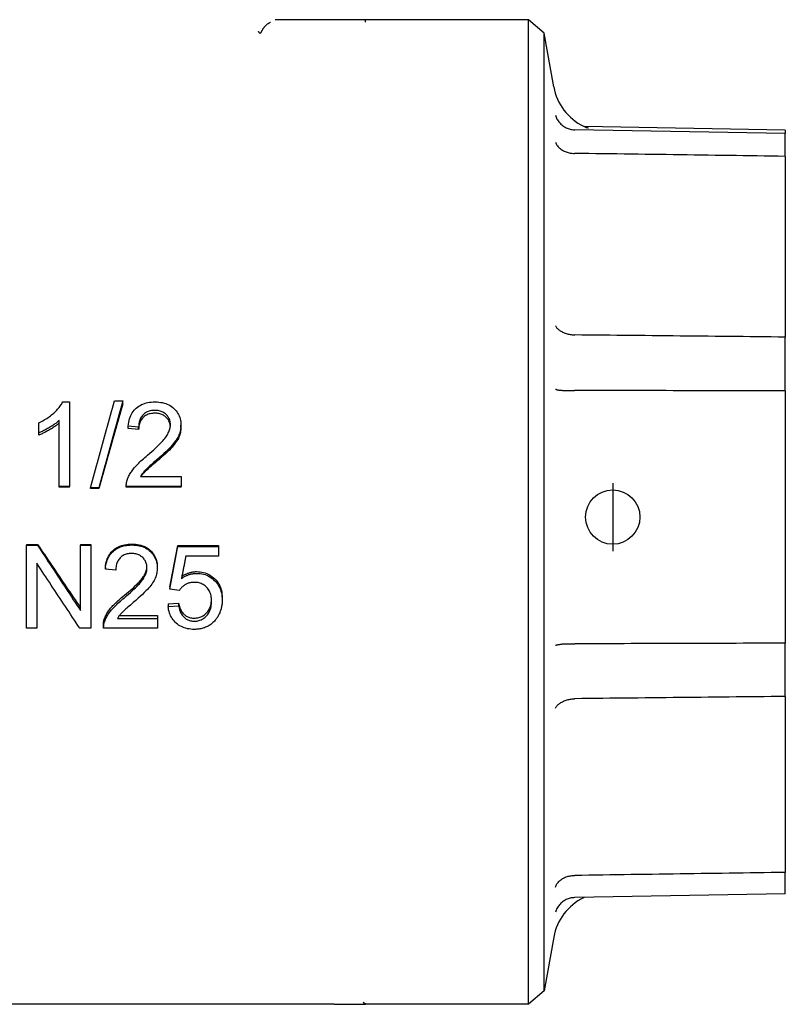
# Model space of a CAD drawing. Header units: millimetres. Extents: x 216 to 489, y 28 to 461.
# Tile 2 of 10: x 260 to 317, y 162 to 234. Entities that reach past the tile are written whole.
import ezdxf

# ---------------------------------------------------------------- set-up
doc = ezdxf.new("R2010")
doc.units = ezdxf.units.MM
doc.layers.add('DETAIL', color=2, linetype='Continuous')
doc.layers.add('ORIGIN', color=6, linetype='Continuous')

msp = doc.modelspace()

# ---------------------------------------------------------------- linework, layer by layer
at = {"layer": 'DETAIL'}
for p, q in [((284.955, 234.31), (279.227, 234.31)), ((285.895, 234.31), (284.955, 234.31)), ((297.872, 234.31), (285.895, 234.31)), ((285.895, 234.216), (285.895, 234.31)), ((285.895, 234.123), (285.895, 234.216)), ((299.046, 233.325), (297.872, 234.31)), ((297.872, 161.81), (297.872, 234.31)), ((299.046, 162.795), (299.046, 233.325)), ((299.744, 229.365), (299.046, 233.325)), ((316.783, 225.934), (301.289, 226.203)), ((316.783, 226.181), (301.982, 226.44)), ((316.783, 226.181), (316.783, 225.934)), ((316.783, 224.247), (316.783, 225.934)), ((316.783, 224.247), (316.783, 210.939)), ((316.783, 206.973), (316.783, 210.939)), ((316.783, 206.973), (316.783, 188.4)), ((263.605, 206.165), (264.088, 206.165)), ((264.088, 206.165), (264.088, 199.936)), ((267.422, 206.244), (268.026, 206.244)), ((268.026, 206.015), (268.026, 206.244)), ((261.843, 203.89), (261.843, 204.625)), ((263.34, 199.936), (263.34, 204.804)), ((272.299, 204.281), (272.299, 204.46)), ((261.843, 203.727), (261.843, 203.89)), ((269.189, 204.31), (268.417, 204.39)), ((268.417, 204.212), (268.417, 204.39)), ((269.189, 204.134), (268.417, 204.212)), ((269.189, 204.134), (269.189, 204.31)), ((269.319, 200.676), (272.308, 200.676)), ((272.308, 200.676), (272.308, 199.936)), ((264.088, 199.936), (263.34, 199.936)), ((263.34, 199.883), (263.34, 199.936)), ((264.088, 199.883), (263.34, 199.883)), ((264.088, 199.883), (264.088, 199.936)), ((266.26, 199.831), (265.655, 199.831)), ((265.655, 199.781), (265.655, 199.831)), ((266.26, 199.781), (265.655, 199.781)), ((266.26, 199.781), (266.26, 199.831)), ((272.308, 199.936), (268.277, 199.936)), ((268.277, 199.883), (268.277, 199.936)), ((272.308, 199.883), (268.277, 199.883)), ((272.308, 199.883), (272.308, 199.936)), ((260.937, 195.677), (261.751, 195.677)), ((260.937, 195.677), (260.937, 195.608)), ((260.937, 195.608), (261.751, 195.608)), ((260.937, 189.517), (260.937, 195.608)), ((261.751, 195.677), (261.751, 195.608)), ((264.907, 195.677), (265.666, 195.677)), ((264.907, 195.677), (264.907, 195.608)), ((264.907, 195.608), (265.666, 195.608)), ((264.907, 190.811), (264.907, 195.608)), ((265.666, 195.677), (265.666, 195.608)), ((265.666, 195.608), (265.666, 189.517)), ((272.073, 195.599), (275.055, 195.599)), ((272.073, 195.599), (272.073, 195.528)), ((272.073, 195.528), (275.055, 195.528)), ((275.055, 195.599), (275.055, 195.528)), ((275.055, 195.528), (275.055, 194.806)), ((275.055, 194.806), (272.663, 194.806)), ((261.696, 194.286), (261.696, 189.517)), ((266.741, 193.974), (266.741, 193.856)), ((267.5, 193.777), (266.741, 193.856)), ((270.559, 194.042), (270.559, 193.926)), ((271.492, 192.539), (271.492, 192.379)), ((272.183, 192.286), (271.492, 192.379)), ((275.338, 191.75), (275.338, 191.568)), ((271.36, 191.292), (272.132, 191.355)), ((271.36, 191.292), (271.36, 191.097)), ((271.36, 191.097), (272.132, 191.161)), ((272.132, 191.355), (272.132, 191.161)), ((266.69, 190.255), (266.69, 190.029)), ((267.628, 190.227), (270.568, 190.227)), ((267.782, 190.446), (270.568, 190.446)), ((270.568, 190.446), (270.568, 190.227)), ((270.568, 190.227), (270.568, 189.517)), ((261.696, 189.517), (260.937, 189.517)), ((265.666, 189.517), (264.852, 189.517)), ((266.603, 189.757), (266.603, 189.609)), ((270.568, 189.517), (266.603, 189.517)), ((316.783, 184.477), (316.783, 188.4)), ((316.783, 184.477), (316.783, 171.52)), ((316.783, 169.939), (316.783, 171.52)), ((316.783, 169.939), (301.289, 169.668)), ((301.982, 169.68), (301.938, 169.659)), ((299.744, 166.755), (299.046, 162.795)), ((299.046, 162.795), (297.872, 161.81)), ((283.573, 161.81), (252.338, 161.81)), ((283.573, 161.81), (284.67, 161.81)), ((284.67, 161.81), (285.895, 161.81)), ((285.895, 161.81), (285.72, 161.935)), ((297.872, 161.81), (285.895, 161.81))]:
    msp.add_line(p, q, dxfattribs=at)
at = {"layer": 'DETAIL', "flags": 128}
for points in [[(278.253, 233.494), (278.246, 233.48), (278.238, 233.466), (278.232, 233.453), (278.225, 233.441), (278.219, 233.429), (278.213, 233.418), (278.207, 233.407), (278.202, 233.397), (278.197, 233.387), (278.192, 233.378), (278.187, 233.369), (278.182, 233.36), (278.177, 233.351), (278.172, 233.343), (278.167, 233.335), (278.162, 233.327), (278.157, 233.32), (278.153, 233.314), (278.148, 233.309), (278.143, 233.305), (278.138, 233.302), (278.134, 233.301), (278.13, 233.301), (278.126, 233.303)], [(278.298, 233.576), (278.297, 233.572), (278.295, 233.569), (278.293, 233.565), (278.291, 233.562), (278.289, 233.559), (278.287, 233.555), (278.285, 233.552), (278.283, 233.548), (278.281, 233.545), (278.279, 233.542), (278.278, 233.538), (278.276, 233.535), (278.274, 233.532), (278.272, 233.528), (278.27, 233.525), (278.268, 233.521), (278.266, 233.518), (278.265, 233.515), (278.263, 233.511), (278.261, 233.508), (278.259, 233.504), (278.257, 233.501), (278.255, 233.498), (278.253, 233.494)], [(278.892, 234.11), (278.86, 234.096), (278.83, 234.081), (278.8, 234.065), (278.771, 234.049), (278.742, 234.032), (278.713, 234.014), (278.685, 233.995), (278.657, 233.976), (278.63, 233.956), (278.603, 233.935), (278.577, 233.913), (278.552, 233.891), (278.527, 233.868), (278.503, 233.844), (278.479, 233.82), (278.456, 233.795), (278.434, 233.769), (278.412, 233.743), (278.391, 233.717), (278.371, 233.689), (278.352, 233.662), (278.333, 233.634), (278.315, 233.605), (278.298, 233.576)], [(278.126, 233.303), (278.12, 233.308), (278.115, 233.313), (278.109, 233.318), (278.103, 233.323), (278.098, 233.328), (278.092, 233.334), (278.087, 233.339), (278.081, 233.345), (278.076, 233.35), (278.07, 233.356), (278.065, 233.362), (278.06, 233.368), (278.054, 233.374), (278.049, 233.381), (278.044, 233.387), (278.039, 233.394), (278.034, 233.4), (278.029, 233.407), (278.024, 233.414), (278.019, 233.421), (278.014, 233.428), (278.009, 233.435), (278.004, 233.442), (278, 233.449)], [(299.857, 227.285), (299.882, 227.211), (299.911, 227.138), (299.943, 227.066), (299.979, 226.996), (300.019, 226.928), (300.062, 226.862), (300.109, 226.799), (300.158, 226.738), (300.211, 226.679), (300.267, 226.623), (300.326, 226.57), (300.387, 226.521), (300.451, 226.474), (300.517, 226.431), (300.585, 226.391), (300.656, 226.355), (300.728, 226.322), (300.802, 226.293), (300.877, 226.268), (300.953, 226.248), (301.03, 226.231), (301.108, 226.218), (301.187, 226.209), (301.266, 226.204)], [(301.266, 226.204), (301.267, 226.204), (301.268, 226.204), (301.269, 226.204), (301.27, 226.204), (301.271, 226.204), (301.272, 226.204), (301.272, 226.204), (301.273, 226.204), (301.274, 226.204), (301.275, 226.204), (301.276, 226.204), (301.277, 226.204), (301.278, 226.204), (301.279, 226.204), (301.28, 226.204), (301.281, 226.204), (301.282, 226.204), (301.283, 226.204), (301.284, 226.204), (301.285, 226.203), (301.286, 226.203), (301.287, 226.203), (301.288, 226.203), (301.289, 226.203)], [(301.938, 226.461), (302.045, 226.414), (302.132, 226.383), (302.195, 226.365), (302.239, 226.354), (302.284, 226.345), (302.295, 226.344)], [(299.857, 225.297), (299.882, 225.238), (299.911, 225.179), (299.943, 225.122), (299.979, 225.067), (300.019, 225.013), (300.062, 224.96), (300.109, 224.91), (300.158, 224.862), (300.211, 224.816), (300.267, 224.773), (300.326, 224.732), (300.387, 224.694), (300.451, 224.658), (300.517, 224.625), (300.585, 224.595), (300.656, 224.568), (300.728, 224.544), (300.802, 224.523), (300.877, 224.506), (300.953, 224.491), (301.03, 224.48), (301.108, 224.472), (301.187, 224.468), (301.266, 224.467)], [(301.289, 224.467), (301.288, 224.467), (301.287, 224.467), (301.286, 224.467), (301.285, 224.467), (301.284, 224.467), (301.283, 224.467), (301.282, 224.467), (301.281, 224.467), (301.28, 224.467), (301.279, 224.467), (301.278, 224.467), (301.277, 224.467), (301.276, 224.467), (301.275, 224.467), (301.274, 224.467), (301.273, 224.467), (301.272, 224.467), (301.272, 224.467), (301.271, 224.467), (301.27, 224.467), (301.269, 224.467), (301.268, 224.467), (301.267, 224.467), (301.266, 224.467)], [(316.783, 224.247), (316.267, 224.254), (315.752, 224.262), (315.236, 224.269), (314.721, 224.276), (314.205, 224.284), (313.69, 224.291), (313.174, 224.298), (312.658, 224.306), (312.142, 224.313), (311.626, 224.32), (311.11, 224.328), (310.594, 224.335), (310.078, 224.342), (309.561, 224.35), (309.045, 224.357), (308.528, 224.364), (308.012, 224.372), (307.495, 224.379), (306.978, 224.386), (306.462, 224.394), (305.945, 224.401), (305.428, 224.408), (304.911, 224.416), (304.394, 224.423), (303.876, 224.43), (303.359, 224.438), (302.842, 224.445), (302.324, 224.452), (301.807, 224.46), (301.289, 224.467)], [(299.857, 211.778), (299.882, 211.733), (299.911, 211.69), (299.943, 211.647), (299.979, 211.605), (300.019, 211.563), (300.062, 211.523), (300.109, 211.485), (300.158, 211.447), (300.211, 211.411), (300.267, 211.377), (300.326, 211.344), (300.387, 211.313), (300.451, 211.283), (300.517, 211.256), (300.585, 211.23), (300.656, 211.207), (300.728, 211.185), (300.802, 211.166), (300.877, 211.149), (300.953, 211.134), (301.03, 211.121), (301.108, 211.111), (301.187, 211.103), (301.266, 211.097)], [(301.266, 211.097), (301.267, 211.097), (301.268, 211.097), (301.269, 211.097), (301.27, 211.097), (301.271, 211.097), (301.272, 211.097), (301.272, 211.097), (301.273, 211.097), (301.274, 211.097), (301.275, 211.097), (301.276, 211.097), (301.277, 211.097), (301.278, 211.097), (301.279, 211.097), (301.28, 211.097), (301.281, 211.097), (301.282, 211.097), (301.283, 211.097), (301.284, 211.097), (301.285, 211.097), (301.286, 211.097), (301.287, 211.097), (301.288, 211.097), (301.289, 211.097)], [(316.783, 210.939), (316.267, 210.944), (315.752, 210.95), (315.236, 210.955), (314.721, 210.96), (314.205, 210.965), (313.69, 210.971), (313.174, 210.976), (312.658, 210.981), (312.142, 210.986), (311.626, 210.991), (311.11, 210.997), (310.594, 211.002), (310.078, 211.007), (309.561, 211.012), (309.045, 211.018), (308.528, 211.023), (308.012, 211.028), (307.495, 211.033), (306.978, 211.039), (306.462, 211.044), (305.945, 211.049), (305.428, 211.054), (304.911, 211.06), (304.394, 211.065), (303.876, 211.07), (303.359, 211.075), (302.842, 211.081), (302.324, 211.086), (301.807, 211.091), (301.289, 211.097)], [(299.857, 207.102), (299.882, 207.093), (299.911, 207.083), (299.943, 207.075), (299.979, 207.066), (300.019, 207.058), (300.062, 207.05), (300.109, 207.043), (300.158, 207.037), (300.211, 207.031), (300.267, 207.025), (300.326, 207.02), (300.387, 207.016), (300.451, 207.012), (300.517, 207.009), (300.585, 207.006), (300.656, 207.004), (300.728, 207.003), (300.802, 207.002), (300.877, 207.003), (300.953, 207.003), (301.03, 207.004), (301.108, 207.006), (301.187, 207.009), (301.266, 207.012)], [(301.289, 207.013), (301.288, 207.013), (301.287, 207.013), (301.286, 207.013), (301.285, 207.013), (301.284, 207.013), (301.283, 207.013), (301.282, 207.013), (301.281, 207.013), (301.28, 207.013), (301.279, 207.013), (301.278, 207.013), (301.277, 207.013), (301.276, 207.013), (301.275, 207.013), (301.274, 207.013), (301.273, 207.012), (301.272, 207.012), (301.272, 207.012), (301.271, 207.012), (301.27, 207.012), (301.269, 207.012), (301.268, 207.012), (301.267, 207.012), (301.266, 207.012)], [(316.783, 206.973), (316.267, 206.974), (315.752, 206.975), (315.236, 206.977), (314.721, 206.978), (314.205, 206.979), (313.69, 206.981), (313.174, 206.982), (312.658, 206.983), (312.142, 206.985), (311.626, 206.986), (311.11, 206.987), (310.594, 206.989), (310.078, 206.99), (309.561, 206.991), (309.045, 206.993), (308.528, 206.994), (308.012, 206.995), (307.495, 206.997), (306.978, 206.998), (306.462, 206.999), (305.945, 207.001), (305.428, 207.002), (304.911, 207.003), (304.394, 207.005), (303.876, 207.006), (303.359, 207.007), (302.842, 207.009), (302.324, 207.01), (301.807, 207.011), (301.289, 207.013)], [(261.843, 204.625), (261.946, 204.675), (262.048, 204.727), (262.147, 204.781), (262.244, 204.837), (262.338, 204.894), (262.431, 204.953), (262.521, 205.014), (262.609, 205.077), (262.695, 205.141), (262.779, 205.208), (262.861, 205.276), (262.94, 205.345), (263.016, 205.416), (263.089, 205.486), (263.158, 205.555), (263.223, 205.625), (263.284, 205.694), (263.341, 205.762), (263.394, 205.83), (263.444, 205.898), (263.49, 205.965), (263.532, 206.032), (263.57, 206.099), (263.605, 206.165)], [(265.655, 199.831), (265.729, 200.1), (265.802, 200.37), (265.876, 200.64), (265.95, 200.909), (266.023, 201.179), (266.097, 201.448), (266.171, 201.717), (266.244, 201.986), (266.318, 202.254), (266.391, 202.522), (266.465, 202.79), (266.539, 203.058), (266.612, 203.326), (266.686, 203.593), (266.759, 203.86), (266.833, 204.126), (266.907, 204.392), (266.98, 204.658), (267.054, 204.923), (267.128, 205.188), (267.201, 205.453), (267.275, 205.717), (267.348, 205.981), (267.422, 206.244)], [(268.026, 206.244), (267.953, 205.981), (267.879, 205.717), (267.806, 205.453), (267.732, 205.188), (267.658, 204.923), (267.585, 204.658), (267.511, 204.392), (267.437, 204.126), (267.364, 203.86), (267.29, 203.593), (267.217, 203.326), (267.143, 203.058), (267.069, 202.79), (266.996, 202.522), (266.922, 202.254), (266.849, 201.986), (266.775, 201.717), (266.701, 201.448), (266.628, 201.179), (266.554, 200.909), (266.48, 200.64), (266.407, 200.37), (266.333, 200.1), (266.26, 199.831)], [(268.026, 206.015), (267.953, 205.759), (267.879, 205.502), (267.806, 205.246), (267.732, 204.988), (267.658, 204.731), (267.585, 204.473), (267.511, 204.215), (267.437, 203.956), (267.364, 203.697), (267.29, 203.437), (267.217, 203.178), (267.143, 202.918), (267.069, 202.658), (266.996, 202.397), (266.922, 202.136), (266.849, 201.875), (266.775, 201.614), (266.701, 201.353), (266.628, 201.091), (266.554, 200.829), (266.48, 200.568), (266.407, 200.305), (266.333, 200.043), (266.26, 199.781)], [(268.417, 204.39), (268.433, 204.532), (268.455, 204.668), (268.484, 204.799), (268.518, 204.924), (268.559, 205.043), (268.605, 205.156), (268.658, 205.263), (268.717, 205.364), (268.781, 205.46), (268.852, 205.55), (268.929, 205.634), (269.012, 205.712), (269.101, 205.785), (269.194, 205.851), (269.292, 205.911), (269.395, 205.964), (269.503, 206.011), (269.617, 206.052), (269.734, 206.087), (269.857, 206.115), (269.985, 206.137), (270.118, 206.152), (270.255, 206.162), (270.398, 206.165)], [(270.398, 206.165), (270.542, 206.162), (270.68, 206.152), (270.814, 206.135), (270.943, 206.111), (271.066, 206.08), (271.185, 206.043), (271.298, 205.999), (271.406, 205.949), (271.509, 205.891), (271.607, 205.827), (271.7, 205.755), (271.788, 205.677), (271.869, 205.594), (271.944, 205.508), (272.012, 205.418), (272.072, 205.325), (272.125, 205.229), (272.171, 205.129), (272.21, 205.026), (272.242, 204.92), (272.267, 204.81), (272.285, 204.697), (272.296, 204.58), (272.299, 204.46)], [(270.379, 205.544), (270.291, 205.542), (270.205, 205.535), (270.123, 205.524), (270.043, 205.508), (269.967, 205.487), (269.894, 205.462), (269.823, 205.433), (269.756, 205.399), (269.692, 205.36), (269.63, 205.317), (269.572, 205.269), (269.517, 205.216), (269.465, 205.16), (269.418, 205.1), (269.375, 205.037), (269.337, 204.97), (269.303, 204.9), (269.273, 204.826), (269.248, 204.749), (269.227, 204.668), (269.211, 204.584), (269.199, 204.496), (269.192, 204.405), (269.189, 204.31)], [(270.379, 205.334), (270.291, 205.332), (270.205, 205.325), (270.123, 205.314), (270.043, 205.299), (269.967, 205.279), (269.894, 205.255), (269.823, 205.226), (269.756, 205.193), (269.692, 205.155), (269.63, 205.113), (269.572, 205.067), (269.517, 205.016), (269.465, 204.961), (269.418, 204.903), (269.375, 204.841), (269.337, 204.776), (269.303, 204.708), (269.273, 204.636), (269.248, 204.561), (269.227, 204.483), (269.211, 204.401), (269.199, 204.315), (269.192, 204.227), (269.189, 204.134)], [(271.527, 204.479), (271.525, 204.554), (271.519, 204.626), (271.507, 204.696), (271.492, 204.764), (271.472, 204.83), (271.448, 204.895), (271.419, 204.957), (271.386, 205.017), (271.348, 205.075), (271.306, 205.131), (271.26, 205.185), (271.209, 205.238), (271.154, 205.287), (271.097, 205.331), (271.038, 205.372), (270.975, 205.408), (270.91, 205.44), (270.842, 205.468), (270.772, 205.491), (270.699, 205.51), (270.623, 205.525), (270.544, 205.536), (270.463, 205.542), (270.379, 205.544)], [(271.524, 204.391), (271.516, 204.457), (271.505, 204.521), (271.49, 204.584), (271.471, 204.644), (271.448, 204.703), (271.42, 204.761), (271.389, 204.816), (271.354, 204.87), (271.315, 204.922), (271.272, 204.972), (271.225, 205.021), (271.175, 205.067), (271.121, 205.11), (271.066, 205.149), (271.008, 205.184), (270.948, 205.216), (270.885, 205.243), (270.82, 205.268), (270.753, 205.288), (270.683, 205.305), (270.61, 205.318), (270.536, 205.327), (270.459, 205.332), (270.379, 205.334)], [(263.34, 204.804), (263.294, 204.761), (263.245, 204.717), (263.194, 204.674), (263.141, 204.631), (263.086, 204.588), (263.028, 204.545), (262.967, 204.501), (262.905, 204.458), (262.84, 204.414), (262.773, 204.371), (262.703, 204.327), (262.631, 204.284), (262.558, 204.241), (262.487, 204.2), (262.417, 204.161), (262.348, 204.124), (262.28, 204.088), (262.214, 204.055), (262.149, 204.023), (262.085, 203.993), (262.023, 203.964), (261.961, 203.938), (261.901, 203.913), (261.843, 203.89)], [(263.34, 204.614), (263.294, 204.573), (263.245, 204.531), (263.194, 204.489), (263.141, 204.447), (263.086, 204.405), (263.028, 204.363), (262.967, 204.32), (262.905, 204.278), (262.84, 204.236), (262.773, 204.194), (262.703, 204.152), (262.631, 204.109), (262.558, 204.068), (262.487, 204.028), (262.417, 203.99), (262.348, 203.954), (262.28, 203.919), (262.214, 203.887), (262.149, 203.856), (262.085, 203.826), (262.023, 203.799), (261.961, 203.773), (261.901, 203.749), (261.843, 203.727)], [(269.84, 202.247), (270, 202.384), (270.152, 202.516), (270.295, 202.643), (270.429, 202.765), (270.554, 202.882), (270.67, 202.994), (270.777, 203.101), (270.875, 203.204), (270.964, 203.301), (271.045, 203.394), (271.116, 203.482), (271.179, 203.564), (271.234, 203.644), (271.285, 203.724), (271.331, 203.802), (271.372, 203.88), (271.409, 203.957), (271.44, 204.034), (271.467, 204.11), (271.489, 204.185), (271.506, 204.26), (271.518, 204.334), (271.525, 204.407), (271.527, 204.479)], [(272.299, 204.46), (272.297, 204.368), (272.29, 204.275), (272.278, 204.183), (272.262, 204.092), (272.241, 204.001), (272.216, 203.91), (272.185, 203.82), (272.15, 203.73), (272.11, 203.639), (272.064, 203.548), (272.011, 203.455), (271.952, 203.361), (271.886, 203.266), (271.815, 203.169), (271.737, 203.072), (271.653, 202.973), (271.559, 202.869), (271.45, 202.755), (271.327, 202.632), (271.19, 202.5), (271.039, 202.358), (270.874, 202.207), (270.694, 202.046), (270.5, 201.876)], [(272.299, 204.281), (272.297, 204.191), (272.29, 204.101), (272.278, 204.012), (272.262, 203.923), (272.241, 203.834), (272.216, 203.746), (272.185, 203.658), (272.15, 203.571), (272.11, 203.483), (272.064, 203.394), (272.011, 203.304), (271.952, 203.212), (271.886, 203.12), (271.815, 203.026), (271.737, 202.931), (271.653, 202.835), (271.559, 202.734), (271.45, 202.623), (271.327, 202.504), (271.19, 202.375), (271.039, 202.237), (270.874, 202.09), (270.694, 201.934), (270.5, 201.769)], [(268.366, 200.47), (268.393, 200.541), (268.422, 200.612), (268.454, 200.682), (268.489, 200.752), (268.526, 200.821), (268.566, 200.891), (268.608, 200.96), (268.653, 201.029), (268.701, 201.098), (268.751, 201.166), (268.803, 201.235), (268.859, 201.303), (268.917, 201.371), (268.98, 201.442), (269.047, 201.514), (269.119, 201.589), (269.194, 201.665), (269.274, 201.742), (269.357, 201.822), (269.446, 201.903), (269.538, 201.987), (269.634, 202.072), (269.735, 202.158), (269.84, 202.247)], [(270.5, 201.876), (270.391, 201.783), (270.289, 201.695), (270.193, 201.611), (270.104, 201.533), (270.022, 201.46), (269.947, 201.392), (269.878, 201.33), (269.816, 201.272), (269.761, 201.22), (269.712, 201.172), (269.67, 201.13), (269.635, 201.093), (269.604, 201.058), (269.573, 201.024), (269.544, 200.989), (269.515, 200.954), (269.488, 200.92), (269.461, 200.885), (269.435, 200.85), (269.41, 200.815), (269.386, 200.78), (269.363, 200.746), (269.34, 200.711), (269.319, 200.676)], [(270.5, 201.769), (270.4, 201.686), (270.307, 201.608), (270.218, 201.533), (270.135, 201.463), (270.058, 201.396), (269.987, 201.334), (269.92, 201.276), (269.86, 201.222), (269.805, 201.172), (269.755, 201.126), (269.712, 201.085), (269.673, 201.047), (269.641, 201.014), (269.612, 200.983), (269.584, 200.952), (269.557, 200.922), (269.53, 200.891), (269.505, 200.86), (269.48, 200.83), (269.455, 200.799), (269.432, 200.768), (269.409, 200.737), (269.387, 200.707), (269.366, 200.676)], [(268.277, 199.936), (268.277, 199.959), (268.277, 199.982), (268.277, 200.005), (268.277, 200.028), (268.278, 200.05), (268.28, 200.073), (268.281, 200.096), (268.283, 200.118), (268.286, 200.141), (268.288, 200.163), (268.291, 200.186), (268.295, 200.208), (268.299, 200.23), (268.303, 200.252), (268.308, 200.274), (268.313, 200.297), (268.318, 200.318), (268.324, 200.34), (268.33, 200.362), (268.336, 200.384), (268.343, 200.406), (268.35, 200.427), (268.358, 200.449), (268.366, 200.47)], [(261.751, 195.677), (261.883, 195.481), (262.014, 195.285), (262.146, 195.09), (262.277, 194.894), (262.409, 194.699), (262.54, 194.504), (262.672, 194.308), (262.803, 194.113), (262.935, 193.918), (263.066, 193.724), (263.198, 193.529), (263.329, 193.335), (263.461, 193.14), (263.592, 192.946), (263.724, 192.752), (263.855, 192.558), (263.986, 192.364), (264.118, 192.171), (264.249, 191.978), (264.381, 191.784), (264.512, 191.592), (264.644, 191.399), (264.775, 191.206), (264.907, 191.014)], [(261.751, 195.608), (261.883, 195.407), (262.014, 195.205), (262.146, 195.004), (262.277, 194.803), (262.409, 194.602), (262.54, 194.401), (262.672, 194.2), (262.803, 193.999), (262.935, 193.799), (263.066, 193.599), (263.198, 193.398), (263.329, 193.198), (263.461, 192.998), (263.592, 192.798), (263.724, 192.599), (263.855, 192.399), (263.986, 192.2), (264.118, 192.001), (264.249, 191.802), (264.381, 191.603), (264.512, 191.405), (264.644, 191.207), (264.775, 191.009), (264.907, 190.811)], [(266.741, 193.974), (266.757, 194.111), (266.779, 194.243), (266.806, 194.369), (266.84, 194.49), (266.88, 194.605), (266.926, 194.715), (266.978, 194.819), (267.035, 194.918), (267.099, 195.011), (267.169, 195.099), (267.244, 195.181), (267.326, 195.257), (267.413, 195.328), (267.505, 195.392), (267.602, 195.451), (267.703, 195.503), (267.809, 195.549), (267.921, 195.589), (268.037, 195.623), (268.157, 195.65), (268.283, 195.672), (268.413, 195.687), (268.549, 195.697), (268.689, 195.7)], [(266.741, 193.856), (266.757, 193.997), (266.779, 194.133), (266.806, 194.263), (266.84, 194.387), (266.88, 194.506), (266.926, 194.619), (266.978, 194.726), (267.035, 194.827), (267.099, 194.923), (267.169, 195.013), (267.244, 195.098), (267.326, 195.176), (267.413, 195.249), (267.505, 195.315), (267.602, 195.375), (267.703, 195.429), (267.809, 195.477), (267.921, 195.518), (268.037, 195.552), (268.157, 195.581), (268.283, 195.603), (268.413, 195.619), (268.549, 195.628), (268.689, 195.631)], [(268.689, 195.7), (268.83, 195.696), (268.967, 195.686), (269.098, 195.67), (269.225, 195.647), (269.346, 195.617), (269.463, 195.58), (269.574, 195.537), (269.681, 195.488), (269.782, 195.431), (269.878, 195.369), (269.97, 195.299), (270.056, 195.223), (270.137, 195.142), (270.21, 195.058), (270.276, 194.971), (270.336, 194.88), (270.388, 194.786), (270.433, 194.69), (270.472, 194.59), (270.503, 194.486), (270.528, 194.38), (270.545, 194.271), (270.556, 194.158), (270.559, 194.042)], [(268.689, 195.631), (268.83, 195.628), (268.967, 195.618), (269.098, 195.601), (269.225, 195.577), (269.346, 195.546), (269.463, 195.509), (269.574, 195.465), (269.681, 195.414), (269.782, 195.356), (269.878, 195.291), (269.97, 195.219), (270.056, 195.141), (270.137, 195.058), (270.21, 194.971), (270.276, 194.881), (270.336, 194.788), (270.388, 194.692), (270.433, 194.592), (270.472, 194.489), (270.503, 194.383), (270.528, 194.274), (270.545, 194.161), (270.556, 194.045), (270.559, 193.926)], [(271.492, 192.539), (271.516, 192.665), (271.541, 192.792), (271.565, 192.919), (271.589, 193.046), (271.613, 193.173), (271.637, 193.301), (271.662, 193.428), (271.686, 193.555), (271.71, 193.682), (271.734, 193.81), (271.758, 193.937), (271.783, 194.065), (271.807, 194.193), (271.831, 194.32), (271.855, 194.448), (271.879, 194.576), (271.904, 194.703), (271.928, 194.831), (271.952, 194.959), (271.976, 195.087), (272, 195.215), (272.025, 195.343), (272.049, 195.471), (272.073, 195.599)], [(271.492, 192.379), (271.516, 192.51), (271.541, 192.64), (271.565, 192.771), (271.589, 192.902), (271.613, 193.032), (271.637, 193.163), (271.662, 193.294), (271.686, 193.425), (271.71, 193.556), (271.734, 193.687), (271.758, 193.818), (271.783, 193.95), (271.807, 194.081), (271.831, 194.212), (271.855, 194.344), (271.879, 194.475), (271.904, 194.607), (271.928, 194.738), (271.952, 194.87), (271.976, 195.001), (272, 195.133), (272.025, 195.265), (272.049, 195.396), (272.073, 195.528)], [(268.671, 195.008), (268.584, 195.005), (268.5, 194.998), (268.419, 194.987), (268.341, 194.971), (268.265, 194.951), (268.193, 194.926), (268.124, 194.896), (268.058, 194.862), (267.994, 194.823), (267.934, 194.78), (267.877, 194.732), (267.822, 194.68), (267.771, 194.623), (267.725, 194.563), (267.683, 194.5), (267.645, 194.433), (267.612, 194.363), (267.583, 194.29), (267.558, 194.213), (267.538, 194.132), (267.522, 194.049), (267.51, 193.961), (267.503, 193.871), (267.5, 193.777)], [(269.8, 193.945), (269.798, 194.019), (269.791, 194.091), (269.781, 194.16), (269.765, 194.228), (269.746, 194.294), (269.722, 194.358), (269.694, 194.42), (269.661, 194.48), (269.624, 194.538), (269.583, 194.594), (269.537, 194.649), (269.487, 194.701), (269.433, 194.75), (269.377, 194.794), (269.318, 194.835), (269.257, 194.871), (269.193, 194.903), (269.126, 194.931), (269.057, 194.954), (268.985, 194.973), (268.91, 194.988), (268.833, 194.999), (268.753, 195.005), (268.671, 195.008)], [(272.663, 194.806), (272.649, 194.737), (272.636, 194.669), (272.622, 194.6), (272.609, 194.531), (272.595, 194.463), (272.582, 194.394), (272.568, 194.325), (272.555, 194.257), (272.541, 194.188), (272.528, 194.119), (272.514, 194.051), (272.501, 193.982), (272.487, 193.914), (272.474, 193.845), (272.46, 193.777), (272.446, 193.708), (272.433, 193.64), (272.419, 193.571), (272.406, 193.503), (272.392, 193.434), (272.379, 193.366), (272.365, 193.298), (272.352, 193.229), (272.338, 193.161)], [(264.852, 189.517), (264.72, 189.713), (264.589, 189.91), (264.458, 190.106), (264.326, 190.303), (264.195, 190.5), (264.063, 190.698), (263.932, 190.896), (263.8, 191.093), (263.669, 191.292), (263.537, 191.49), (263.406, 191.689), (263.274, 191.887), (263.143, 192.086), (263.011, 192.285), (262.88, 192.485), (262.748, 192.684), (262.617, 192.884), (262.485, 193.084), (262.354, 193.284), (262.222, 193.484), (262.091, 193.685), (261.959, 193.885), (261.828, 194.086), (261.696, 194.286)], [(268.14, 191.925), (268.293, 192.051), (268.438, 192.172), (268.574, 192.289), (268.703, 192.402), (268.823, 192.511), (268.935, 192.615), (269.038, 192.715), (269.134, 192.811), (269.221, 192.902), (269.3, 192.989), (269.371, 193.072), (269.434, 193.15), (269.489, 193.225), (269.54, 193.299), (269.586, 193.372), (269.627, 193.445), (269.664, 193.517), (269.697, 193.588), (269.725, 193.659), (269.749, 193.73), (269.768, 193.799), (269.783, 193.869), (269.793, 193.937), (269.799, 194.006)], [(268.14, 191.748), (268.298, 191.882), (268.447, 192.011), (268.588, 192.135), (268.719, 192.254), (268.842, 192.369), (268.956, 192.479), (269.062, 192.584), (269.158, 192.685), (269.246, 192.781), (269.325, 192.872), (269.396, 192.958), (269.457, 193.04), (269.512, 193.119), (269.562, 193.197), (269.607, 193.274), (269.648, 193.351), (269.683, 193.428), (269.714, 193.504), (269.741, 193.579), (269.762, 193.653), (269.779, 193.727), (269.791, 193.8), (269.798, 193.873), (269.8, 193.945)], [(270.559, 193.926), (270.557, 193.834), (270.55, 193.743), (270.539, 193.651), (270.523, 193.561), (270.502, 193.471), (270.477, 193.381), (270.447, 193.292), (270.413, 193.203), (270.373, 193.114), (270.327, 193.023), (270.276, 192.932), (270.217, 192.839), (270.153, 192.746), (270.083, 192.651), (270.006, 192.555), (269.924, 192.458), (269.831, 192.356), (269.724, 192.245), (269.603, 192.124), (269.469, 191.995), (269.32, 191.857), (269.157, 191.709), (268.98, 191.553), (268.789, 191.388)], [(272.37, 193.32), (272.414, 193.348), (272.458, 193.375), (272.502, 193.402), (272.546, 193.427), (272.591, 193.45), (272.636, 193.473), (272.681, 193.494), (272.726, 193.514), (272.771, 193.533), (272.817, 193.551), (272.862, 193.567), (272.908, 193.582), (272.954, 193.596), (273, 193.609), (273.047, 193.621), (273.093, 193.631), (273.14, 193.64), (273.187, 193.648), (273.234, 193.655), (273.281, 193.66), (273.329, 193.665), (273.377, 193.668), (273.424, 193.669), (273.472, 193.67)], [(273.472, 193.67), (273.602, 193.666), (273.728, 193.655), (273.85, 193.636), (273.969, 193.61), (274.085, 193.576), (274.197, 193.535), (274.306, 193.486), (274.411, 193.43), (274.513, 193.367), (274.612, 193.295), (274.707, 193.217), (274.799, 193.131), (274.885, 193.039), (274.963, 192.943), (275.035, 192.842), (275.098, 192.738), (275.155, 192.629), (275.203, 192.516), (275.245, 192.399), (275.278, 192.277), (275.304, 192.152), (275.323, 192.022), (275.334, 191.888), (275.338, 191.75)], [(273.276, 192.881), (273.217, 192.88), (273.159, 192.877), (273.102, 192.871), (273.046, 192.863), (272.991, 192.853), (272.937, 192.84), (272.884, 192.825), (272.832, 192.808), (272.781, 192.788), (272.73, 192.767), (272.681, 192.743), (272.633, 192.716), (272.586, 192.688), (272.541, 192.658), (272.498, 192.627), (272.456, 192.595), (272.416, 192.561), (272.378, 192.526), (272.341, 192.49), (272.306, 192.452), (272.273, 192.412), (272.241, 192.372), (272.211, 192.33), (272.183, 192.286)], [(272.338, 193.161), (272.383, 193.192), (272.429, 193.222), (272.474, 193.25), (272.52, 193.278), (272.565, 193.304), (272.611, 193.328), (272.658, 193.351), (272.704, 193.373), (272.751, 193.394), (272.797, 193.413), (272.844, 193.431), (272.892, 193.448), (272.939, 193.463), (272.986, 193.477), (273.034, 193.489), (273.082, 193.501), (273.13, 193.511), (273.179, 193.519), (273.227, 193.527), (273.276, 193.533), (273.325, 193.537), (273.374, 193.541), (273.423, 193.543), (273.472, 193.543)], [(274.556, 191.498), (274.554, 191.603), (274.546, 191.704), (274.534, 191.801), (274.517, 191.895), (274.495, 191.984), (274.468, 192.07), (274.436, 192.153), (274.4, 192.232), (274.358, 192.307), (274.312, 192.378), (274.26, 192.445), (274.204, 192.509), (274.144, 192.569), (274.08, 192.623), (274.014, 192.672), (273.944, 192.716), (273.872, 192.755), (273.796, 192.788), (273.717, 192.817), (273.635, 192.84), (273.55, 192.858), (273.462, 192.871), (273.37, 192.879), (273.276, 192.881)], [(273.472, 193.543), (273.602, 193.539), (273.728, 193.528), (273.85, 193.509), (273.969, 193.482), (274.085, 193.447), (274.197, 193.404), (274.306, 193.354), (274.411, 193.297), (274.513, 193.231), (274.612, 193.158), (274.707, 193.077), (274.799, 192.988), (274.885, 192.894), (274.963, 192.795), (275.035, 192.692), (275.098, 192.584), (275.155, 192.472), (275.203, 192.356), (275.245, 192.235), (275.278, 192.11), (275.304, 191.981), (275.323, 191.848), (275.334, 191.71), (275.338, 191.568)], [(266.69, 190.255), (266.717, 190.321), (266.746, 190.386), (266.777, 190.452), (266.811, 190.518), (266.848, 190.583), (266.887, 190.648), (266.929, 190.713), (266.973, 190.777), (267.02, 190.842), (267.069, 190.906), (267.121, 190.97), (267.175, 191.034), (267.233, 191.099), (267.295, 191.165), (267.361, 191.233), (267.431, 191.303), (267.505, 191.375), (267.583, 191.448), (267.666, 191.524), (267.752, 191.6), (267.843, 191.679), (267.938, 191.759), (268.037, 191.842), (268.14, 191.925)], [(266.69, 190.029), (266.717, 190.097), (266.746, 190.165), (266.777, 190.233), (266.811, 190.3), (266.848, 190.367), (266.887, 190.434), (266.929, 190.501), (266.973, 190.567), (267.02, 190.634), (267.069, 190.7), (267.121, 190.766), (267.175, 190.831), (267.233, 190.898), (267.295, 190.966), (267.361, 191.036), (267.431, 191.108), (267.505, 191.182), (267.583, 191.258), (267.666, 191.335), (267.752, 191.414), (267.843, 191.495), (267.938, 191.578), (268.037, 191.662), (268.14, 191.748)], [(273.285, 190.246), (273.37, 190.248), (273.454, 190.256), (273.535, 190.269), (273.614, 190.286), (273.69, 190.309), (273.765, 190.337), (273.837, 190.37), (273.907, 190.408), (273.974, 190.451), (274.04, 190.499), (274.103, 190.552), (274.164, 190.611), (274.222, 190.674), (274.276, 190.741), (274.325, 190.81), (274.369, 190.884), (274.409, 190.96), (274.444, 191.04), (274.474, 191.124), (274.5, 191.21), (274.52, 191.3), (274.536, 191.394), (274.548, 191.49), (274.554, 191.59)], [(273.285, 190.02), (273.374, 190.023), (273.46, 190.031), (273.544, 190.045), (273.625, 190.065), (273.704, 190.09), (273.781, 190.121), (273.855, 190.158), (273.927, 190.2), (273.997, 190.247), (274.064, 190.301), (274.128, 190.36), (274.19, 190.424), (274.249, 190.493), (274.302, 190.566), (274.35, 190.643), (274.394, 190.723), (274.432, 190.807), (274.465, 190.895), (274.493, 190.986), (274.516, 191.081), (274.533, 191.18), (274.546, 191.282), (274.554, 191.389), (274.556, 191.498)], [(275.338, 191.568), (275.337, 191.499), (275.335, 191.431), (275.331, 191.364), (275.325, 191.298), (275.318, 191.233), (275.309, 191.168), (275.298, 191.105), (275.285, 191.042), (275.271, 190.98), (275.256, 190.918), (275.238, 190.858), (275.219, 190.798), (275.199, 190.739), (275.176, 190.681), (275.152, 190.624), (275.127, 190.567), (275.1, 190.512), (275.071, 190.457), (275.04, 190.403), (275.008, 190.349), (274.974, 190.297), (274.939, 190.245), (274.901, 190.194), (274.863, 190.144)], [(268.789, 191.388), (268.682, 191.297), (268.582, 191.211), (268.488, 191.13), (268.4, 191.055), (268.319, 190.984), (268.245, 190.918), (268.178, 190.858), (268.117, 190.802), (268.062, 190.751), (268.015, 190.705), (267.973, 190.665), (267.939, 190.629), (267.908, 190.595), (267.878, 190.562), (267.849, 190.529), (267.821, 190.495), (267.794, 190.462), (267.767, 190.428), (267.742, 190.395), (267.717, 190.361), (267.694, 190.328), (267.671, 190.294), (267.649, 190.26), (267.628, 190.227)], [(273.289, 189.416), (273.155, 189.42), (273.025, 189.429), (272.899, 189.445), (272.777, 189.467), (272.659, 189.496), (272.546, 189.531), (272.436, 189.572), (272.331, 189.619), (272.23, 189.673), (272.133, 189.734), (272.04, 189.801), (271.952, 189.874), (271.868, 189.952), (271.791, 190.035), (271.72, 190.122), (271.655, 190.213), (271.597, 190.308), (271.544, 190.408), (271.498, 190.512), (271.458, 190.62), (271.424, 190.733), (271.396, 190.85), (271.375, 190.971), (271.36, 191.097)], [(272.132, 191.355), (272.148, 191.264), (272.168, 191.177), (272.19, 191.094), (272.215, 191.015), (272.244, 190.94), (272.275, 190.869), (272.31, 190.801), (272.348, 190.738), (272.389, 190.678), (272.433, 190.622), (272.48, 190.57), (272.53, 190.522), (272.583, 190.478), (272.638, 190.438), (272.694, 190.401), (272.752, 190.369), (272.812, 190.34), (272.874, 190.315), (272.938, 190.294), (273.004, 190.276), (273.071, 190.263), (273.141, 190.253), (273.212, 190.248), (273.285, 190.246)], [(272.132, 191.161), (272.148, 191.068), (272.168, 190.978), (272.19, 190.893), (272.215, 190.812), (272.244, 190.734), (272.275, 190.661), (272.31, 190.592), (272.348, 190.526), (272.389, 190.465), (272.433, 190.408), (272.48, 190.354), (272.53, 190.305), (272.583, 190.259), (272.638, 190.218), (272.694, 190.18), (272.752, 190.147), (272.812, 190.117), (272.874, 190.091), (272.938, 190.07), (273.004, 190.052), (273.071, 190.038), (273.141, 190.028), (273.212, 190.022), (273.285, 190.02)], [(266.603, 189.757), (266.603, 189.778), (266.603, 189.799), (266.603, 189.821), (266.603, 189.842), (266.604, 189.863), (266.605, 189.884), (266.607, 189.905), (266.609, 189.926), (266.611, 189.947), (266.614, 189.968), (266.617, 189.989), (266.621, 190.01), (266.624, 190.031), (266.629, 190.051), (266.633, 190.072), (266.638, 190.092), (266.643, 190.113), (266.649, 190.133), (266.655, 190.154), (266.661, 190.174), (266.668, 190.194), (266.675, 190.214), (266.683, 190.235), (266.69, 190.255)], [(266.603, 189.517), (266.603, 189.539), (266.603, 189.561), (266.603, 189.583), (266.603, 189.605), (266.604, 189.627), (266.605, 189.648), (266.607, 189.67), (266.609, 189.692), (266.611, 189.713), (266.614, 189.735), (266.617, 189.756), (266.621, 189.778), (266.624, 189.799), (266.629, 189.82), (266.633, 189.841), (266.638, 189.862), (266.643, 189.884), (266.649, 189.905), (266.655, 189.926), (266.661, 189.946), (266.668, 189.967), (266.675, 189.988), (266.683, 190.009), (266.69, 190.029)], [(274.863, 190.144), (274.814, 190.085), (274.764, 190.028), (274.712, 189.973), (274.659, 189.921), (274.604, 189.872), (274.548, 189.825), (274.491, 189.781), (274.432, 189.739), (274.371, 189.7), (274.309, 189.664), (274.246, 189.63), (274.181, 189.598), (274.115, 189.569), (274.047, 189.542), (273.978, 189.519), (273.907, 189.497), (273.835, 189.478), (273.762, 189.462), (273.687, 189.448), (273.61, 189.437), (273.532, 189.428), (273.453, 189.421), (273.372, 189.418), (273.289, 189.416)], [(299.857, 188.234), (299.882, 188.246), (299.911, 188.257), (299.943, 188.268), (299.979, 188.278), (300.019, 188.288), (300.062, 188.298), (300.109, 188.307), (300.158, 188.315), (300.211, 188.322), (300.267, 188.329), (300.326, 188.336), (300.387, 188.341), (300.451, 188.346), (300.517, 188.351), (300.585, 188.354), (300.656, 188.357), (300.728, 188.359), (300.802, 188.361), (300.877, 188.361), (300.953, 188.361), (301.03, 188.361), (301.108, 188.359), (301.187, 188.357), (301.266, 188.353)], [(301.266, 188.353), (301.267, 188.353), (301.268, 188.353), (301.269, 188.353), (301.27, 188.353), (301.271, 188.353), (301.272, 188.353), (301.272, 188.353), (301.273, 188.353), (301.274, 188.353), (301.275, 188.353), (301.276, 188.353), (301.277, 188.353), (301.278, 188.353), (301.279, 188.353), (301.28, 188.353), (301.281, 188.353), (301.282, 188.353), (301.283, 188.353), (301.284, 188.353), (301.285, 188.353), (301.286, 188.353), (301.287, 188.353), (301.288, 188.353), (301.289, 188.353)], [(316.783, 188.4), (316.267, 188.399), (315.752, 188.397), (315.236, 188.395), (314.721, 188.394), (314.205, 188.392), (313.69, 188.391), (313.174, 188.389), (312.658, 188.388), (312.142, 188.386), (311.626, 188.384), (311.11, 188.383), (310.594, 188.381), (310.078, 188.38), (309.561, 188.378), (309.045, 188.377), (308.528, 188.375), (308.012, 188.373), (307.495, 188.372), (306.978, 188.37), (306.462, 188.369), (305.945, 188.367), (305.428, 188.366), (304.911, 188.364), (304.394, 188.362), (303.876, 188.361), (303.359, 188.359), (302.842, 188.358), (302.324, 188.356), (301.807, 188.355), (301.289, 188.353)], [(299.857, 183.61), (299.882, 183.656), (299.911, 183.702), (299.943, 183.746), (299.979, 183.79), (300.019, 183.832), (300.062, 183.874), (300.109, 183.914), (300.158, 183.953), (300.211, 183.99), (300.267, 184.026), (300.326, 184.06), (300.387, 184.092), (300.451, 184.122), (300.517, 184.15), (300.585, 184.177), (300.656, 184.201), (300.728, 184.223), (300.802, 184.243), (300.877, 184.261), (300.953, 184.276), (301.03, 184.289), (301.108, 184.3), (301.187, 184.308), (301.266, 184.313)], [(301.289, 184.314), (301.288, 184.314), (301.287, 184.314), (301.286, 184.314), (301.285, 184.314), (301.284, 184.314), (301.283, 184.314), (301.282, 184.314), (301.281, 184.314), (301.28, 184.314), (301.279, 184.314), (301.278, 184.314), (301.277, 184.314), (301.276, 184.314), (301.275, 184.314), (301.274, 184.314), (301.273, 184.314), (301.272, 184.314), (301.272, 184.314), (301.271, 184.314), (301.27, 184.313), (301.269, 184.313), (301.268, 184.313), (301.267, 184.313), (301.266, 184.313)], [(316.783, 184.477), (316.267, 184.472), (315.752, 184.467), (315.236, 184.461), (314.721, 184.456), (314.205, 184.45), (313.69, 184.445), (313.174, 184.439), (312.658, 184.434), (312.142, 184.428), (311.626, 184.423), (311.11, 184.418), (310.594, 184.412), (310.078, 184.407), (309.561, 184.401), (309.045, 184.396), (308.528, 184.39), (308.012, 184.385), (307.495, 184.379), (306.978, 184.374), (306.462, 184.369), (305.945, 184.363), (305.428, 184.358), (304.911, 184.352), (304.394, 184.347), (303.876, 184.341), (303.359, 184.336), (302.842, 184.33), (302.324, 184.325), (301.807, 184.319), (301.289, 184.314)], [(299.857, 170.447), (299.882, 170.508), (299.911, 170.567), (299.943, 170.626), (299.979, 170.682), (300.019, 170.737), (300.062, 170.791), (300.109, 170.842), (300.158, 170.891), (300.211, 170.938), (300.267, 170.982), (300.326, 171.024), (300.387, 171.063), (300.451, 171.1), (300.517, 171.133), (300.585, 171.164), (300.656, 171.192), (300.728, 171.216), (300.802, 171.238), (300.877, 171.256), (300.953, 171.27), (301.03, 171.282), (301.108, 171.29), (301.187, 171.294), (301.266, 171.296)], [(301.266, 171.296), (301.267, 171.296), (301.268, 171.296), (301.269, 171.296), (301.27, 171.296), (301.271, 171.296), (301.272, 171.296), (301.272, 171.296), (301.273, 171.296), (301.274, 171.296), (301.275, 171.296), (301.276, 171.296), (301.277, 171.296), (301.278, 171.296), (301.279, 171.296), (301.28, 171.296), (301.281, 171.296), (301.282, 171.296), (301.283, 171.296), (301.284, 171.296), (301.285, 171.296), (301.286, 171.296), (301.287, 171.296), (301.288, 171.296), (301.289, 171.296)], [(316.783, 171.52), (316.267, 171.512), (315.752, 171.505), (315.236, 171.497), (314.721, 171.49), (314.205, 171.483), (313.69, 171.475), (313.174, 171.468), (312.658, 171.46), (312.142, 171.453), (311.626, 171.445), (311.11, 171.438), (310.594, 171.43), (310.078, 171.423), (309.561, 171.415), (309.045, 171.408), (308.528, 171.4), (308.012, 171.393), (307.495, 171.385), (306.978, 171.378), (306.462, 171.37), (305.945, 171.363), (305.428, 171.356), (304.911, 171.348), (304.394, 171.341), (303.876, 171.333), (303.359, 171.326), (302.842, 171.318), (302.324, 171.311), (301.807, 171.303), (301.289, 171.296)], [(301.266, 169.667), (301.187, 169.662), (301.108, 169.654), (301.03, 169.641), (300.953, 169.624), (300.877, 169.603), (300.802, 169.578), (300.728, 169.549), (300.656, 169.516), (300.585, 169.48), (300.517, 169.44), (300.451, 169.397), (300.387, 169.35), (300.326, 169.3), (300.267, 169.247), (300.211, 169.191), (300.158, 169.132), (300.109, 169.071), (300.062, 169.007), (300.019, 168.941), (299.979, 168.873), (299.943, 168.803), (299.911, 168.731), (299.882, 168.658), (299.857, 168.583)], [(301.289, 169.668), (301.288, 169.668), (301.287, 169.668), (301.286, 169.668), (301.285, 169.667), (301.284, 169.667), (301.283, 169.667), (301.282, 169.667), (301.281, 169.667), (301.28, 169.667), (301.279, 169.667), (301.278, 169.667), (301.277, 169.667), (301.276, 169.667), (301.275, 169.667), (301.274, 169.667), (301.273, 169.667), (301.272, 169.667), (301.272, 169.667), (301.271, 169.667), (301.27, 169.667), (301.269, 169.667), (301.268, 169.667), (301.267, 169.667), (301.266, 169.667)]]:
    msp.add_lwpolyline(points, dxfattribs=at)
at = {"layer": 'DETAIL'}
for centre, start, end in [((303.683, 230.06), 190, 244.1282), ((303.683, 166.06), 115.8718, 170)]:
    msp.add_arc(centre, 4, start, end, dxfattribs=at)
at = {"layer": 'ORIGIN'}
msp.add_line((304.083, 200.186), (304.083, 195.186), dxfattribs=at)
msp.add_circle((304.083, 197.686), 2, dxfattribs=at)

doc.saveas('drawing.dxf')
